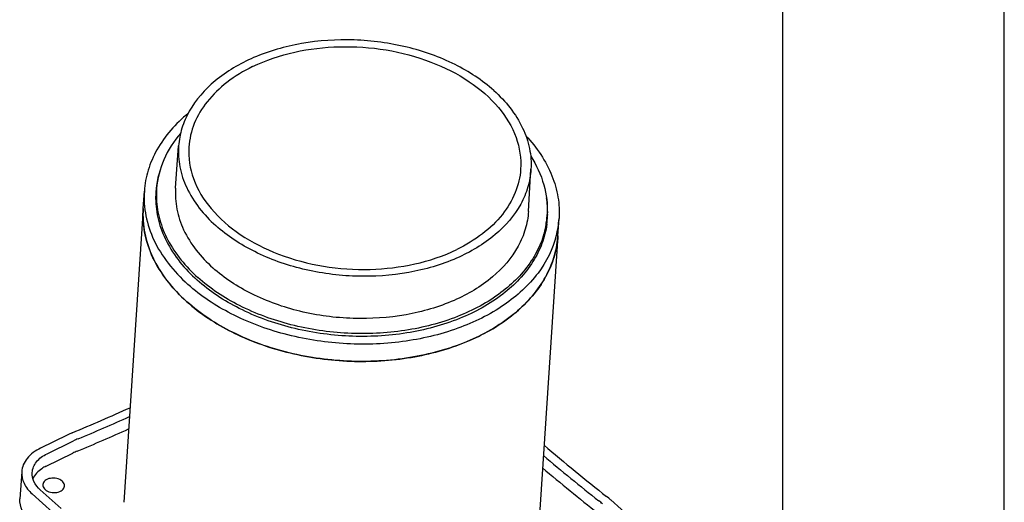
# Model space of a CAD drawing. Extents: x 0 to 420, y 0 to 297.
# Tile 13 of 14: x 398 to 420, y 270 to 281. Entities that reach past the tile are written whole.
import ezdxf

# ---------------------------------------------------------------- set-up
doc = ezdxf.new("R2010")
doc.units = 0
doc.header["$LTSCALE"] = 23.1
for name, color, linetype in [('100249_DXF_CONTINUOUS_LINE', 7, 'CONTINUOUS'), ('100252_DXF_CONTINUOUS_LINE', 7, 'CONTINUOUS'), ('100332_DXF_FORMAT', 7, 'CONTINUOUS'), ('100935_DXF_CONTINUOUS_LINE', 7, 'CONTINUOUS'), ('100940_DXF_CONTINUOUS_LINE', 7, 'CONTINUOUS'), ('100945_DXF_CONTINUOUS_LINE', 7, 'CONTINUOUS')]:
    doc.layers.add(name, color=color, linetype=linetype)

msp = doc.modelspace()

# ---------------------------------------------------------------- linework, layer by layer
at = {"layer": '100249_DXF_CONTINUOUS_LINE', "color": 7, "linetype": 'CONTINUOUS'}
for points, knots in [([(403.033, 279.599), (403.635, 279.892), (405.02, 280.174), (406.731, 279.902), (407.917, 279.309), (408.592, 278.729), (409.017, 278.04), (409.098, 277.528), (409.082, 277.288)], [0, 0, 0, 0, 0.269148, 0.55002, 0.680556, 0.798462, 0.903467, 1, 1, 1, 1]), ([(403.033, 279.599), (402.829, 279.5), (402.454, 279.275), (401.997, 278.838), (401.693, 278.335), (401.605, 277.964), (401.594, 277.783)], [0, 0, 0, 0, 0.28101, 0.53828, 0.775157, 1, 1, 1, 1]), ([(401.594, 277.783), (401.578, 277.544), (401.658, 277.032), (402.084, 276.342), (402.759, 275.763), (403.945, 275.17), (405.655, 274.898), (407.04, 275.18), (407.642, 275.472)], [0, 0, 0, 0, 0.096533, 0.201538, 0.319444, 0.44998, 0.730852, 1, 1, 1, 1]), ([(409.082, 277.288), (409.07, 277.107), (408.983, 276.737), (408.679, 276.233), (408.222, 275.797), (407.846, 275.571), (407.642, 275.472)], [0, 0, 0, 0, 0.224843, 0.46172, 0.71899, 1, 1, 1, 1])]:
    msp.add_open_spline(points, degree=3, knots=knots, dxfattribs=at)
at = {"layer": '100252_DXF_CONTINUOUS_LINE', "color": 7, "linetype": 'CONTINUOUS'}
for p, q in [((400.562, 276.396), (400.124, 269.765)), ((409.922, 275.778), (409.484, 269.147))]:
    msp.add_line(p, q, dxfattribs=at)
for centre, radius, start, end in [((407.831, 275.916), 2.096, 353.8291, 356.2188), ((404.107, 277.152), 3.837, 225.9165, 228.1634), ((404.231, 277.291), 4.023, 228.1644, 230.3414)]:
    msp.add_arc(centre, radius, start, end, dxfattribs=at)
for points, knots in [([(401.437, 274.396), (401.155, 274.669), (400.799, 275.142), (400.573, 275.86), (400.55, 276.219), (400.562, 276.393)], [0, 0, 0, 0, 0.525355, 0.766528, 1, 1, 1, 1]), ([(401.663, 274.193), (401.977, 273.933), (402.713, 273.485), (403.966, 273.069), (405.324, 272.903), (406.675, 273.001), (407.91, 273.357), (408.931, 273.944), (409.548, 274.622), (409.828, 275.225), (409.898, 275.536), (409.915, 275.691)], [0, 0, 0, 0, 0.125629, 0.262086, 0.403808, 0.544084, 0.676504, 0.796456, 0.902794, 0.952131, 1, 1, 1, 1])]:
    msp.add_open_spline(points, degree=3, knots=knots, dxfattribs=at)
at = {"layer": '100332_DXF_FORMAT', "color": 7, "linetype": 'CONTINUOUS'}
for p, q in [((419.998, -0.002), (419.998, 296.998)), ((414.998, 4.998), (414.998, 291.998))]:
    msp.add_line(p, q, dxfattribs=at)
at = {"layer": '100935_DXF_CONTINUOUS_LINE', "color": 7, "linetype": 'CONTINUOUS'}
for p, q in [((401.294, 276.859), (401.362, 277.809)), ((409.257, 276.333), (409.315, 277.283)), ((400.848, 276.624), (400.857, 276.745)), ((409.669, 276.042), (409.675, 276.163))]:
    msp.add_line(p, q, dxfattribs=at)
for centre, radius, start, end in [((402.837, 276.694), 1.978, 175.5547, 182.0038), ((402.815, 276.471), 1.974, 175.5481, 176.9236), ((402.849, 276.694), 1.99, 182.0023, 182.3498), ((407.711, 276.372), 1.973, 354.1984, 356.8911), ((407.704, 276.372), 1.98, 350.4453, 353.95), ((407.698, 276.149), 1.974, 355.3081, 356.8914), ((407.709, 276.372), 1.974, 353.9523, 354.1984)]:
    msp.add_arc(centre, radius, start, end, dxfattribs=at)
for points, knots in [([(408.477, 279.06), (408.215, 279.294), (407.589, 279.7), (406.51, 280.082), (405.33, 280.241), (404.15, 280.165), (403.071, 279.858), (402.183, 279.343), (401.654, 278.746), (401.423, 278.216), (401.372, 277.944), (401.362, 277.809)], [0, 0, 0, 0, 0.124474, 0.260573, 0.40261, 0.543525, 0.676507, 0.796651, 0.902821, 0.952085, 1, 1, 1, 1]), ([(408.477, 279.06), (408.742, 278.823), (409.08, 278.405), (409.3, 277.762), (409.324, 277.44), (409.315, 277.283)], [0, 0, 0, 0, 0.527627, 0.768103, 1, 1, 1, 1]), ([(401.408, 278.101), (401.254, 277.92), (400.999, 277.527), (400.882, 277.07), (400.865, 276.847)], [0, 0, 0, 0, 0.514509, 1, 1, 1, 1]), ([(401.362, 277.809), (401.351, 277.651), (401.371, 277.326), (401.589, 276.674), (401.931, 276.251), (402.199, 276.012)], [0, 0, 0, 0, 0.231953, 0.472325, 1, 1, 1, 1]), ([(409.308, 277.579), (409.436, 277.379), (409.637, 276.956), (409.693, 276.488), (409.681, 276.265)], [0, 0, 0, 0, 0.514514, 1, 1, 1, 1]), ([(409.315, 277.283), (409.307, 277.148), (409.258, 276.875), (409.033, 276.341), (408.508, 275.74), (407.62, 275.22), (406.54, 274.909), (405.357, 274.829), (404.173, 274.988), (403.09, 275.369), (402.461, 275.776), (402.199, 276.012)], [0, 0, 0, 0, 0.047918, 0.097132, 0.203116, 0.3231, 0.456026, 0.596996, 0.739161, 0.875409, 1, 1, 1, 1]), ([(401.294, 276.859), (401.282, 276.702), (401.303, 276.375), (401.521, 275.723), (401.863, 275.3), (402.132, 275.06)], [0, 0, 0, 0, 0.231953, 0.472325, 1, 1, 1, 1]), ([(400.861, 276.613), (400.867, 276.455), (400.92, 276.133), (401.178, 275.497), (401.524, 275.083), (401.792, 274.843)], [0, 0, 0, 0, 0.231774, 0.473169, 1, 1, 1, 1]), ([(409.257, 276.333), (409.249, 276.198), (409.201, 275.924), (408.975, 275.39), (408.449, 274.787), (407.561, 274.267), (406.479, 273.955), (405.294, 273.876), (404.108, 274.034), (403.024, 274.416), (402.395, 274.824), (402.132, 275.06)], [0, 0, 0, 0, 0.047918, 0.097132, 0.203116, 0.3231, 0.456026, 0.596996, 0.739161, 0.875409, 1, 1, 1, 1]), ([(409.656, 276.044), (409.632, 275.899), (409.549, 275.608), (409.25, 275.048), (408.632, 274.429), (407.639, 273.903), (406.456, 273.599), (405.176, 273.54), (403.905, 273.729), (402.746, 274.15), (402.074, 274.59), (401.792, 274.843)], [0, 0, 0, 0, 0.047998, 0.097753, 0.205467, 0.326862, 0.460234, 0.600655, 0.741615, 0.876491, 1, 1, 1, 1])]:
    msp.add_open_spline(points, degree=3, knots=knots, dxfattribs=at)
at = {"layer": '100940_DXF_CONTINUOUS_LINE', "color": 7, "linetype": 'CONTINUOUS'}
for p, q in [((400.562, 276.396), (400.588, 276.786)), ((409.692, 276.27), (409.691, 276.264)), ((409.922, 275.778), (409.948, 276.168))]:
    msp.add_line(p, q, dxfattribs=at)
for centre, radius, start, end in [((402.862, 276.632), 2.02, 162.7399, 173.3482), ((402.825, 276.639), 1.981, 176.889, 180.4102), ((402.814, 276.471), 1.98, 172.047, 174.4957), ((402.821, 276.639), 1.978, 173.9243, 176.8871), ((402.823, 276.47), 1.989, 170.6051, 172.0471), ((402.823, 276.639), 1.979, 173.3983, 173.9242), ((407.676, 276.315), 2.016, 358.7275, 9.2779), ((407.714, 276.315), 1.979, 355.5538, 358.5139), ((407.712, 276.316), 1.98, 352.0281, 355.5516), ((407.692, 276.148), 1.987, 0.3932, 1.7749), ((407.698, 276.148), 1.981, 357.9126, 0.3933), ((407.836, 276.309), 2.117, 345.7168, 356.1851)]:
    msp.add_arc(centre, radius, start, end, dxfattribs=at)
for points, knots in [([(401.576, 278.543), (401.297, 278.315), (400.935, 277.91), (400.659, 277.275), (400.598, 276.948), (400.588, 276.786)], [0, 0, 0, 0, 0.522536, 0.764621, 1, 1, 1, 1]), ([(409.199, 278.04), (409.445, 277.777), (409.751, 277.328), (409.942, 276.662), (409.959, 276.33), (409.948, 276.168)], [0, 0, 0, 0, 0.522544, 0.764627, 1, 1, 1, 1]), ([(400.588, 276.786), (400.575, 276.602), (400.601, 276.22), (400.789, 275.665), (401.117, 275.139), (401.41, 274.829), (401.573, 274.683)], [0, 0, 0, 0, 0.231307, 0.471091, 0.726025, 1, 1, 1, 1]), ([(400.843, 276.624), (400.845, 276.461), (400.889, 276.126), (401.144, 275.462), (401.501, 275.031), (401.778, 274.783)], [0, 0, 0, 0, 0.231744, 0.472827, 1, 1, 1, 1]), ([(400.562, 276.396), (400.55, 276.212), (400.576, 275.83), (400.764, 275.275), (401.091, 274.749), (401.384, 274.439), (401.547, 274.293)], [0, 0, 0, 0, 0.231307, 0.471091, 0.726025, 1, 1, 1, 1]), ([(409.673, 276.041), (409.652, 275.894), (409.576, 275.599), (409.289, 275.029), (408.679, 274.396), (407.685, 273.856), (406.494, 273.541), (405.203, 273.474), (403.917, 273.66), (402.744, 274.083), (402.064, 274.527), (401.778, 274.783)], [0, 0, 0, 0, 0.047953, 0.097552, 0.204809, 0.325848, 0.459118, 0.599692, 0.740972, 0.876207, 1, 1, 1, 1]), ([(409.922, 275.778), (409.912, 275.619), (409.853, 275.298), (409.585, 274.672), (408.964, 273.966), (407.919, 273.358), (406.649, 272.994), (405.258, 272.902), (403.866, 273.089), (402.594, 273.538), (401.856, 274.017), (401.547, 274.293)], [0, 0, 0, 0, 0.047916, 0.097155, 0.203232, 0.323296, 0.45625, 0.597193, 0.739294, 0.875467, 1, 1, 1, 1]), ([(409.887, 275.786), (409.81, 275.482), (409.499, 274.873), (408.704, 274.156), (407.644, 273.637), (406.401, 273.348), (405.07, 273.307), (403.755, 273.518), (402.559, 273.964), (401.865, 274.421), (401.573, 274.683)], [0, 0, 0, 0, 0.098076, 0.207237, 0.329718, 0.463407, 0.603394, 0.743439, 0.877289, 1, 1, 1, 1])]:
    msp.add_open_spline(points, degree=3, knots=knots, dxfattribs=at)
at = {"layer": '100945_DXF_CONTINUOUS_LINE', "color": 7, "linetype": 'CONTINUOUS'}
for p, q in [((398.847, 271.283), (398.246, 270.99)), ((398.391, 270.861), (398.992, 271.153)), ((398.373, 270.582), (398.974, 270.874)), ((397.821, 270.454), (397.78, 269.841)), ((398.71, 269.627), (398.24, 270.047)), ((398.054, 269.956), (398.524, 269.537)), ((411.583, 269.402), (411.114, 269.821))]:
    msp.add_line(p, q, dxfattribs=at)
for centre, radius, start, end in [((378.408, 320.395), 53.192, 292.7308, 294.2623), ((378.297, 320.83), 53.813, 292.7354, 294.0785), ((378.278, 320.552), 53.813, 292.7354, 294.0785), ((399.828, 269.263), 2.245, 112.7193, 115.9112), ((399.866, 269.354), 2, 112.7193, 115.9112), ((399.848, 269.076), 2, 112.7193, 115.9112), ((438.721, 305.08), 44.778, 229.4492, 231.7881), ((438.535, 304.977), 44.768, 229.7252, 231.7946), ((438.516, 304.698), 44.768, 229.7252, 231.7946), ((409.809, 268.479), 1.679, 48.2128, 51.806), ((409.857, 268.416), 1.885, 48.2128, 51.806)]:
    msp.add_arc(centre, radius, start, end, dxfattribs=at)
for points, knots in [([(398.246, 270.99), (398.131, 270.935), (397.974, 270.823), (397.85, 270.617), (397.824, 270.508), (397.821, 270.454)], [0, 0, 0, 0, 0.536707, 0.774379, 1, 1, 1, 1]), ([(398.057, 270.438), (398.062, 270.524), (398.143, 270.706), (398.301, 270.817), (398.391, 270.861)], [0, 0, 0, 0, 0.460396, 1, 1, 1, 1]), ([(398.373, 270.582), (398.338, 270.565), (398.217, 270.497), (398.114, 270.39), (398.073, 270.297)], [0, 0, 0, 0, 0.275971, 1, 1, 1, 1]), ([(397.821, 270.454), (397.815, 270.366), (397.857, 270.173), (397.98, 270.023), (398.054, 269.956)], [0, 0, 0, 0, 0.470273, 1, 1, 1, 1]), ([(398.24, 270.047), (398.182, 270.099), (398.085, 270.217), (398.052, 270.369), (398.057, 270.438)], [0, 0, 0, 0, 0.529727, 1, 1, 1, 1]), ([(398.733, 270.241), (398.7, 270.271), (398.61, 270.312), (398.471, 270.316), (398.347, 270.272), (398.3, 270.198), (398.297, 270.164)], [0, 0, 0, 0, 0.261484, 0.545973, 0.799502, 1, 1, 1, 1]), ([(398.784, 270.132), (398.785, 270.142), (398.782, 270.183), (398.756, 270.22), (398.733, 270.241)], [0, 0, 0, 0, 0.234044, 1, 1, 1, 1]), ([(398.297, 270.164), (398.297, 270.155), (398.299, 270.113), (398.325, 270.076), (398.349, 270.055)], [0, 0, 0, 0, 0.234044, 1, 1, 1, 1]), ([(398.349, 270.055), (398.382, 270.025), (398.471, 269.985), (398.61, 269.981), (398.734, 270.024), (398.782, 270.098), (398.784, 270.132)], [0, 0, 0, 0, 0.261484, 0.545973, 0.799502, 1, 1, 1, 1]), ([(398.014, 269.343), (397.94, 269.41), (397.816, 269.56), (397.775, 269.753), (397.78, 269.841)], [0, 0, 0, 0, 0.529727, 1, 1, 1, 1])]:
    msp.add_open_spline(points, degree=3, knots=knots, dxfattribs=at)

doc.saveas('drawing.dxf')
